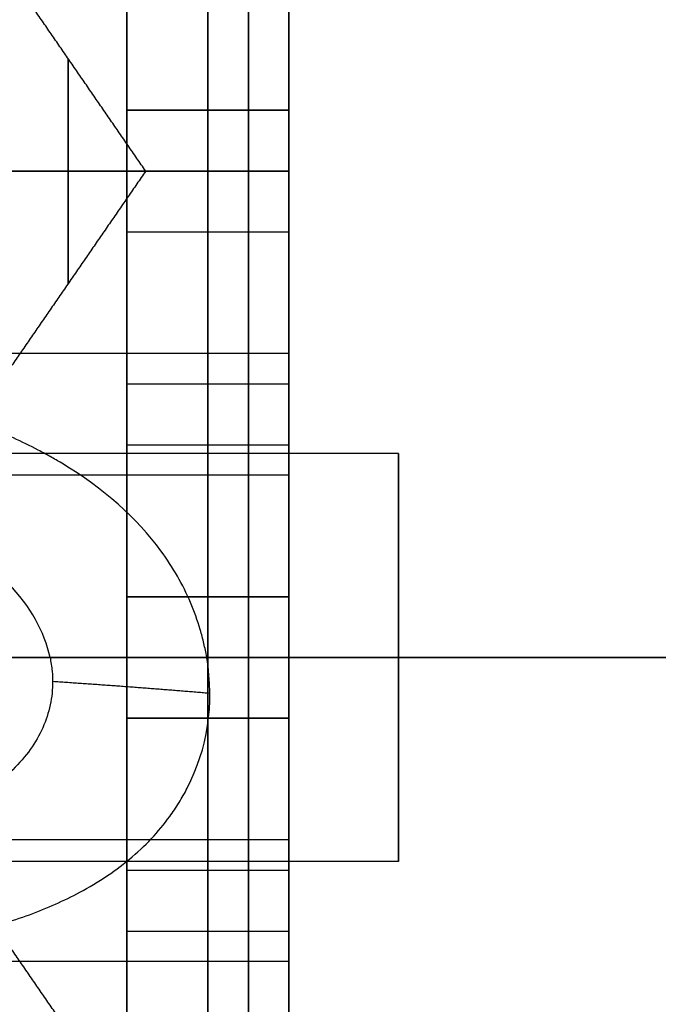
# Model space of a CAD drawing. Header units: millimetres. Extents: x -66 to 114, y 79 to 395.
# Tile 30 of 239: x 45.99 to 47.56, y 93.02 to 95.45. Entities that reach past the tile are written whole.
import ezdxf

# ---------------------------------------------------------------- set-up
doc = ezdxf.new("R2010")
doc.units = ezdxf.units.MM
doc.layers.add('Layer 01', color=18, linetype='Continuous', true_color=0x000000)

# ---------------------------------------------------------------- blocks, each defined once
blk = doc.blocks.new('Block 03')
at = {"layer": 'Layer 01'}
for p, q in [((46.45, 96.2733, 14.5738), (46.45, 95.2233, 15.18)), ((46.45, 95.2233, 12.12), (46.45, 96.2733, 12.7262)), ((46.45, 95.0733, 12.3798), (46.45, 96.1233, 12.986)), ((46.45, 96.1233, 14.314), (46.45, 95.0733, 14.9202)), ((46.25, 95.2233, 16.415), (46.65, 95.2233, 16.415)), ((46.25, 95.2233, 10.885), (46.65, 95.2233, 10.885)), ((46.45, 95.2233, 17.65), (46.45, 95.2233, 15.18)), ((46.45, 95.2233, 17.65), (46.45, 94.9233, 17.65)), ((46.45, 95.2233, 9.65), (46.45, 94.9233, 9.65)), ((46.45, 95.2233, 12.12), (46.45, 95.2233, 9.65)), ((46.65, 95.0733, 12.9), (44.4268, 95.0733, 12.9)), ((46.2968, 95.0733, 13.65), (45.95, 95.0733, 14.1535)), ((46.2968, 95.0733, 13.65), (45.95, 95.0733, 13.1465)), ((46.25, 95.0733, 17.65), (46.65, 95.0733, 17.65)), ((46.25, 95.0733, 9.65), (46.65, 95.0733, 9.65)), ((46.45, 94.0233, 12.986), (46.45, 95.0733, 12.3798)), ((46.45, 95.0733, 14.9202), (46.45, 94.0233, 14.314)), ((46.65, 95.0733, 14.9202), (46.65, 95.0733, 14.4)), ((46.65, 95.0733, 12.9), (46.65, 95.0733, 12.3798)), ((46.25, 94.9233, 16.415), (46.65, 94.9233, 16.415)), ((46.25, 94.9233, 10.885), (46.65, 94.9233, 10.885)), ((46.45, 94.9233, 17.65), (46.45, 94.9233, 15.18)), ((46.45, 94.9233, 15.18), (46.45, 93.8733, 14.5738)), ((46.45, 93.8733, 12.7262), (46.45, 94.9233, 12.12)), ((46.45, 94.9233, 12.12), (46.45, 94.9233, 9.65)), ((46.65, 94.6233, 15.8), (43.95, 94.6233, 15.8)), ((46.65, 94.6233, 11.5), (43.95, 94.6233, 11.5)), ((46.25, 94.5483, 12.6829), (46.65, 94.5483, 12.6829)), ((46.25, 94.5483, 14.6171), (46.65, 94.5483, 14.6171)), ((46.25, 94.3983, 14.8769), (46.65, 94.3983, 14.8769)), ((46.25, 94.3983, 12.4231), (46.65, 94.3983, 12.4231)), ((46.9201, 94.3769, 15.8), (43.6799, 94.3769, 15.8)), ((46.9201, 94.3769, 11.5), (43.6799, 94.3769, 11.5)), ((46.65, 94.3769, 15.8), (43.95, 94.3769, 15.8)), ((46.65, 94.3769, 11.5), (43.95, 94.3769, 11.5)), ((46.65, 94.3769, 15.8), (46.65, 93.3697, 15.8)), ((46.65, 94.3769, 11.5), (46.65, 93.3697, 11.5)), ((46.65, 94.3233, 13.65), (41.95, 94.3233, 13.65)), ((46.65, 94.3234, 13.65), (46.65, 94.0233, 13.65)), ((46.25, 93.7233, 13.65), (46.25, 94.0233, 13.65)), ((46.25, 94.0233, 13.65), (46.65, 94.0233, 13.65)), ((46.45, 94.0233, 12.986), (46.45, 94.0233, 14.314)), ((46.25, 93.8959, 14.5868), (46.25, 93.8959, 12.7132)), ((46.9201, 93.8733, 15.2965), (43.6799, 93.8733, 15.2965)), ((46.9201, 93.8733, 16.3035), (43.6799, 93.8733, 16.3035)), ((46.9201, 93.8733, 10.9965), (43.6799, 93.8733, 10.9965)), ((46.9201, 93.8733, 12.0035), (43.6799, 93.8733, 12.0035)), ((46.65, 93.8733, 16.55), (43.95, 93.8733, 16.55)), ((46.65, 93.8733, 12.25), (43.95, 93.8733, 12.25)), ((46.65, 93.8733, 15.05), (46.4473, 93.8733, 15.05)), ((46.65, 93.8733, 10.75), (46.4473, 93.8733, 10.75)), ((51.65, 93.8733, 7.15), (46.45, 93.8733, 7.15)), ((46.45, 93.8733, 19.05), (46.65, 93.8733, 19.05)), ((51.65, 93.8733, 20.15), (46.45, 93.8733, 20.15)), ((46.45, 93.8733, 20.15), (46.45, 93.8733, 19.05)), ((46.45, 93.8733, 8.25), (46.45, 93.8733, 7.15)), ((46.45, 93.8733, 8.25), (46.65, 93.8733, 8.25)), ((46.45, 93.8733, 14.5738), (46.45, 92.8233, 15.18)), ((46.45, 92.8233, 12.12), (46.45, 93.8733, 12.7262)), ((46.65, 93.8733, 19.05), (46.65, 93.8733, 16.55)), ((46.65, 93.8733, 15.05), (46.65, 93.8733, 14.5738)), ((46.65, 93.8733, 12.7262), (46.65, 93.8733, 12.25)), ((46.65, 93.8733, 10.75), (46.65, 93.8733, 8.25)), ((46.65, 93.8733, 16.3036), (46.65, 93.8733, 15.2964)), ((46.65, 93.8733, 12.0036), (46.65, 93.8733, 10.9964)), ((46.25, 93.7233, 13.65), (46.65, 93.7233, 13.65)), ((46.45, 93.7233, 14.314), (46.45, 92.6733, 14.9202)), ((46.45, 93.7233, 14.314), (46.45, 93.7233, 12.986)), ((46.45, 92.6733, 12.3798), (46.45, 93.7233, 12.986)), ((46.65, 93.7233, 13.65), (46.65, 93.4232, 13.65)), ((46.65, 93.4233, 13.65), (43.287, 93.4233, 13.65)), ((46.9201, 93.3698, 15.8), (43.6799, 93.3698, 15.8)), ((46.9201, 93.3698, 11.5), (43.6799, 93.3698, 11.5)), ((46.25, 93.3483, 14.8769), (46.65, 93.3483, 14.8769)), ((46.25, 93.3483, 12.4231), (46.65, 93.3483, 12.4231)), ((46.25, 93.1983, 14.6171), (46.65, 93.1983, 14.6171)), ((46.25, 93.1983, 12.6829), (46.65, 93.1983, 12.6829)), ((46.65, 93.1233, 15.8), (44.9719, 93.1233, 15.8)), ((46.65, 93.1233, 11.5), (44.9719, 93.1233, 11.5))]:
    blk.add_line(p, q, dxfattribs=at)
at = {"layer": 'Layer 01', "extrusion": (-1, 0, 0)}
for centre in [(-93.8733, 15.8, -46.9201), (-93.8733, 11.5, -46.9201)]:
    blk.add_circle(centre, 0.5035, dxfattribs=at)
at = {"layer": 'Layer 01', "extrusion": (1, -5.46571e-16, 2.7939e-15)}
blk.add_arc((93.8733, 13.65, 46.45), 6.5, 180, 0, dxfattribs=at)
at = {"layer": 'Layer 01', "extrusion": (-1, -5.46571e-16, -2.7939e-15)}
blk.add_arc((-93.8733, 13.65, -46.45), 6.5, 0, 180, dxfattribs=at)
at = {"layer": 'Layer 01', "extrusion": (1, 2.7572e-30, 2.7939e-15)}
blk.add_arc((93.8733, 13.65, 46.45), 5.4, 360, 180, dxfattribs=at)
at = {"layer": 'Layer 01', "extrusion": (1, 1.89915e-16, 1.14455e-15)}
blk.add_arc((93.8733, 13.65, 46.45), 5.4, 246.6125, 360, dxfattribs=at)
at = {"layer": 'Layer 01', "extrusion": (1, 0, 0)}
blk.add_arc((93.8733, 13.65, 46.55), 5.4, 0, 180, dxfattribs=at)
at = {"layer": 'Layer 01', "extrusion": (1, 0, 3.55271e-15)}
blk.add_arc((93.8733, 13.65, 46.55), 5.4, 246.6125, 360, dxfattribs=at)
at = {"layer": 'Layer 01', "extrusion": (-1, -1.31582e-15, -2.7939e-15)}
blk.add_arc((-93.8733, 13.65, -46.65), 5.4, 360, 180, dxfattribs=at)
at = {"layer": 'Layer 01', "extrusion": (-1, -7.66907e-16, -4.56718e-15)}
blk.add_arc((-93.8733, 13.65, -46.65), 5.4, 180, 293.3875, dxfattribs=at)
at = {"layer": 'Layer 01', "extrusion": (-1, 0, -4.65557e-15)}
for start, end in [(360, 180), (180, 0)]:
    blk.add_arc((-95.0733, 13.65, -46.106), 0.277, start, end, dxfattribs=at)
at = {"layer": 'Layer 01', "extrusion": (-1, -5.1479e-16, -4.73695e-15)}
blk.add_arc((-93.8733, 15.8, -46.65), 0.75, 90, 270, dxfattribs=at)
at = {"layer": 'Layer 01', "extrusion": (-1, -5.1479e-16, -4.87707e-30)}
blk.add_arc((-93.8733, 11.5, -46.65), 0.75, 90, 270, dxfattribs=at)
at = {"layer": 'Layer 01', "extrusion": (-1, -5.1479e-16, 4.73695e-15)}
blk.add_arc((-93.8733, 15.8, -46.65), 0.75, 270, 90, dxfattribs=at)
at = {"layer": 'Layer 01', "extrusion": (-1, -5.1479e-16, 0)}
blk.add_arc((-93.8733, 11.5, -46.65), 0.75, 270, 90, dxfattribs=at)
at = {"layer": 'Layer 01'}
for points in [[(46.25, 96.2733, 14.5738), (46.25, 95.7483, 14.8769), (46.25, 95.2233, 15.18)], [(46.25, 95.2233, 12.12), (46.25, 95.7483, 12.4231), (46.25, 96.2733, 12.7262)], [(46.65, 95.2233, 15.18), (46.65, 95.7483, 14.8769), (46.65, 96.2733, 14.5738)], [(46.65, 96.2733, 12.7262), (46.65, 95.7483, 12.4231), (46.65, 95.2233, 12.12)], [(46.25, 95.0733, 12.3798), (46.25, 95.5983, 12.6829), (46.25, 96.1233, 12.986)], [(46.25, 96.1233, 14.314), (46.25, 95.5983, 14.6171), (46.25, 95.0733, 14.9202)], [(46.65, 96.1233, 12.986), (46.65, 95.5983, 12.6829), (46.65, 95.0733, 12.3798)], [(46.65, 95.0733, 14.9202), (46.65, 95.5983, 14.6171), (46.65, 96.1233, 14.314)], [(46.2968, 95.0733, 13.65), (46.1234, 95.3251, 13.65), (45.95, 95.5769, 13.65)], [(46.25, 95.2233, 15.18), (46.45, 95.2233, 15.18), (46.65, 95.2233, 15.18)], [(46.25, 95.2233, 17.65), (46.25, 95.2233, 16.415), (46.25, 95.2233, 15.18)], [(46.65, 95.2233, 17.65), (46.45, 95.2233, 17.65), (46.25, 95.2233, 17.65)], [(46.25, 95.2233, 17.65), (46.25, 95.0733, 17.65), (46.25, 94.9233, 17.65)], [(46.25, 95.2233, 9.65), (46.25, 95.0733, 9.65), (46.25, 94.9233, 9.65)], [(46.65, 95.2233, 9.65), (46.45, 95.2233, 9.65), (46.25, 95.2233, 9.65)], [(46.25, 95.2233, 12.12), (46.25, 95.2233, 10.885), (46.25, 95.2233, 9.65)], [(46.65, 95.2233, 12.12), (46.45, 95.2233, 12.12), (46.25, 95.2233, 12.12)], [(46.65, 95.2233, 17.65), (46.65, 95.2233, 16.415), (46.65, 95.2233, 15.18)], [(46.65, 94.9233, 17.65), (46.65, 95.0733, 17.65), (46.65, 95.2233, 17.65)], [(46.65, 95.2233, 9.65), (46.65, 95.0733, 9.65), (46.65, 94.9233, 9.65)], [(46.65, 95.2233, 12.12), (46.65, 95.2233, 10.885), (46.65, 95.2233, 9.65)], [(46.65, 95.0733, 14.4), (44.3, 95.0733, 14.4), (41.95, 95.0733, 14.4)], [(44.4268, 95.0733, 12.9002), (45.5384, 95.0733, 12.9001), (46.65, 95.0733, 12.9)], [(46.2968, 95.0733, 13.65), (46.1234, 94.8216, 13.65), (45.95, 94.5698, 13.65)], [(46.65, 95.0733, 12.3798), (46.45, 95.0733, 12.3798), (46.25, 95.0733, 12.3798)], [(46.25, 94.0233, 12.986), (46.25, 94.5483, 12.6829), (46.25, 95.0733, 12.3798)], [(46.25, 95.0733, 14.9202), (46.25, 94.5483, 14.6171), (46.25, 94.0233, 14.314)], [(46.65, 95.0733, 14.9202), (46.45, 95.0733, 14.9202), (46.25, 95.0733, 14.9202)], [(46.65, 95.0733, 12.3798), (46.65, 94.5483, 12.6829), (46.65, 94.0233, 12.986)], [(46.65, 94.0233, 14.314), (46.65, 94.5483, 14.6171), (46.65, 95.0733, 14.9202)], [(46.25, 94.9233, 17.65), (46.45, 94.9233, 17.65), (46.65, 94.9233, 17.65)], [(46.25, 94.9233, 17.65), (46.25, 94.9233, 16.415), (46.25, 94.9233, 15.18)], [(46.25, 94.9233, 15.18), (46.45, 94.9233, 15.18), (46.65, 94.9233, 15.18)], [(46.25, 94.9233, 15.18), (46.25, 94.3983, 14.8769), (46.25, 93.8733, 14.5738)], [(46.25, 93.8733, 12.7262), (46.25, 94.3983, 12.4231), (46.25, 94.9233, 12.12)], [(46.25, 94.9233, 12.12), (46.45, 94.9233, 12.12), (46.65, 94.9233, 12.12)], [(46.25, 94.9233, 12.12), (46.25, 94.9233, 10.885), (46.25, 94.9233, 9.65)], [(46.25, 94.9233, 9.65), (46.45, 94.9233, 9.65), (46.65, 94.9233, 9.65)], [(46.65, 94.9233, 15.18), (46.65, 94.9233, 16.415), (46.65, 94.9233, 17.65)], [(46.65, 94.9233, 9.65), (46.65, 94.9233, 10.885), (46.65, 94.9233, 12.12)], [(46.65, 93.8733, 14.5738), (46.65, 94.3983, 14.8769), (46.65, 94.9233, 15.18)], [(46.65, 94.9233, 12.12), (46.65, 94.3983, 12.4231), (46.65, 93.8733, 12.7262)], [(46.25, 94.0233, 14.314), (46.25, 94.0233, 13.65), (46.25, 94.0233, 12.986)], [(46.65, 94.0233, 12.986), (46.45, 94.0233, 12.986), (46.25, 94.0233, 12.986)], [(46.25, 94.0233, 14.314), (46.45, 94.0233, 14.314), (46.65, 94.0233, 14.314)], [(46.65, 94.0233, 14.314), (46.65, 94.0233, 13.65), (46.65, 94.0233, 12.986)], [(46.65, 93.8733, 16.55), (45.3, 93.8733, 16.55), (43.95, 93.8733, 16.55)], [(46.65, 93.8733, 12.25), (45.3, 93.8733, 12.25), (43.95, 93.8733, 12.25)], [(43.95, 93.8733, 16.3036), (45.3, 93.8733, 16.3036), (46.65, 93.8733, 16.3036)], [(43.95, 93.8733, 12.0036), (45.3, 93.8733, 12.0036), (46.65, 93.8733, 12.0036)], [(46.6491, 93.8733, 15.2964), (46.3551, 93.8734, 15.2964), (46.0611, 93.8734, 15.2964)], [(46.6491, 93.8733, 10.9964), (46.3551, 93.8734, 10.9964), (46.0611, 93.8734, 10.9964)], [(46.25, 93.8733, 14.5738), (46.45, 93.8733, 14.5738), (46.65, 93.8733, 14.5738)], [(46.25, 93.8733, 14.5738), (46.25, 93.3483, 14.8769), (46.25, 92.8233, 15.18)], [(46.25, 92.8233, 12.12), (46.25, 93.3483, 12.4231), (46.25, 93.8733, 12.7262)], [(46.25, 93.8733, 12.7262), (46.45, 93.8733, 12.7262), (46.65, 93.8733, 12.7262)], [(46.4473, 93.8733, 15.0501), (46.5487, 93.8733, 15.0501), (46.65, 93.8733, 15.05)], [(46.4473, 93.8733, 10.7501), (46.5487, 93.8733, 10.7501), (46.65, 93.8733, 10.75)], [(46.65, 93.8733, 15.2964), (46.6496, 93.8733, 15.2964), (46.6491, 93.8733, 15.2964)], [(46.65, 93.8733, 10.9964), (46.6496, 93.8733, 10.9964), (46.6491, 93.8733, 10.9964)], [(46.65, 92.8233, 15.18), (46.65, 93.3483, 14.8769), (46.65, 93.8733, 14.5738)], [(46.65, 93.8733, 12.7262), (46.65, 93.3483, 12.4231), (46.65, 92.8233, 12.12)], [(46.25, 93.7233, 12.986), (46.25, 93.7233, 13.65), (46.25, 93.7233, 14.314)], [(46.25, 93.7233, 14.314), (46.25, 93.1983, 14.6171), (46.25, 92.6733, 14.9202)], [(46.65, 93.7233, 14.314), (46.45, 93.7233, 14.314), (46.25, 93.7233, 14.314)], [(46.25, 93.7233, 12.986), (46.45, 93.7233, 12.986), (46.65, 93.7233, 12.986)], [(46.25, 92.6733, 12.3798), (46.25, 93.1983, 12.6829), (46.25, 93.7233, 12.986)], [(46.65, 92.6733, 14.9202), (46.65, 93.1983, 14.6171), (46.65, 93.7233, 14.314)], [(46.65, 93.7233, 12.986), (46.65, 93.7233, 13.65), (46.65, 93.7233, 14.314)], [(46.65, 93.7233, 12.986), (46.65, 93.1983, 12.6829), (46.65, 92.6733, 12.3798)], [(46.2968, 92.6733, 13.65), (46.1234, 92.9251, 13.65), (45.95, 93.1769, 13.65)]]:
    blk.add_open_spline(points, degree=2, dxfattribs=at)
at = {"layer": 'Layer 01', "extrusion": (-1, 1.16812e-14, -1.54727e-15)}
blk.add_open_spline([(46.65, 95.8036, 13.8209), (46.65, 95.8292, 13.7113), (46.65, 95.8298, 13.5959), (46.65, 95.7806, 13.3763), (46.65, 95.7309, 13.2722), (46.65, 95.5911, 13.0958), (46.65, 95.501, 13.0237), (46.65, 95.2983, 12.9258), (46.65, 95.1859, 12.9), (46.65, 95.0733, 12.9)], degree=3, knots=[-1.361856, -1.361856, -1.361856, -1.361856, -1.021392, -1.021392, -0.680928, -0.680928, -0.340464, -0.340464, 0, 0, 0, 0], dxfattribs=at)
at = {"layer": 'Layer 01', "extrusion": (1, 1.25173e-14, 2.80526e-14)}
blk.add_open_spline([(46.65, 95.0733, 14.4), (46.65, 95.2409, 14.4), (46.65, 95.408, 14.3418), (46.65, 95.6707, 14.1335), (46.65, 95.7654, 13.9841), (46.65, 95.8036, 13.8209)], degree=3, knots=[-1.024265, -1.024265, -1.024265, -1.024265, -0.512132, -0.512132, 0, 0, 0, 0], dxfattribs=at)
at = {"layer": 'Layer 01', "extrusion": (1, 3.75732e-15, 1.24512e-14)}
blk.add_open_spline([(46.65, 94.3431, 13.4791), (46.65, 94.3174, 13.5887), (46.65, 94.3169, 13.7041), (46.65, 94.366, 13.9237), (46.65, 94.4157, 14.0278), (46.65, 94.5556, 14.2042), (46.65, 94.6457, 14.2763), (46.65, 94.8483, 14.3742), (46.65, 94.9608, 14.4), (46.65, 95.0733, 14.4)], degree=3, knots=[-1.361856, -1.361856, -1.361856, -1.361856, -1.021392, -1.021392, -0.680928, -0.680928, -0.340464, -0.340464, 0, 0, 0, 0], dxfattribs=at)
at = {"layer": 'Layer 01', "extrusion": (-1, 2.50346e-14, 5.61051e-14)}
blk.add_open_spline([(46.65, 95.0733, 12.9), (46.65, 94.9057, 12.9), (46.65, 94.7387, 12.9582), (46.65, 94.476, 13.1665), (46.65, 94.3813, 13.3159), (46.65, 94.3431, 13.4791)], degree=3, knots=[-1.024265, -1.024265, -1.024265, -1.024265, -0.512132, -0.512132, 0, 0, 0, 0], dxfattribs=at)
at = {"layer": 'Layer 01'}
for points, knots in [([(46.4473, 93.8733, 15.0501), (46.445, 93.8869, 15.05), (46.443, 93.8964, 15.0503), (46.4377, 93.9193, 15.0513), (46.4288, 93.9535, 15.0537), (46.4167, 93.9871, 15.0583), (46.3885, 94.0532, 15.0705), (46.3643, 94.0958, 15.0824), (46.275, 94.2174, 15.128), (46.1935, 94.2904, 15.1714), (46.0836, 94.3564, 15.2262), (46.0807, 94.3581, 15.2277), (46.0711, 94.3636, 15.2325), (46.0567, 94.3719, 15.2396), (46.0223, 94.3905, 15.2565), (45.9506, 94.4254, 15.291), (45.8841, 94.4514, 15.3215), (45.7443, 94.4988, 15.3829), (45.6421, 94.5239, 15.4242), (45.517, 94.5464, 15.4692), (45.507, 94.5481, 15.4727), (45.483, 94.5522, 15.4811), (45.4468, 94.558, 15.4936), (45.3613, 94.5702, 15.5219), (45.2862, 94.5787, 15.5446), (45.1335, 94.5932, 15.5876), (45.0283, 94.6, 15.613), (44.8657, 94.6074, 15.6456), (44.8156, 94.6092, 15.6547), (44.7107, 94.6123, 15.6716), (44.6581, 94.6135, 15.679), (44.4997, 94.6165, 15.6982), (44.3934, 94.6175, 15.7069), (44.2863, 94.6181, 15.7114)], [0, 0, 0, 0, 0.040121, 0.040121, 0.080242, 0.160484, 0.160484, 0.320969, 0.320969, 0.641937, 0.641937, 0.661998, 0.661998, 0.682059, 0.72218, 0.802422, 0.962906, 0.962906, 1.283875, 1.283875, 1.323996, 1.323996, 1.364117, 1.444359, 1.604844, 1.604844, 1.925812, 1.925812, 2.086297, 2.086297, 2.246781, 2.246781, 2.56775, 2.56775, 2.56775, 2.56775]), ([(46.4473, 93.8733, 10.7501), (46.445, 93.8869, 10.75), (46.443, 93.8964, 10.7503), (46.4377, 93.9193, 10.7513), (46.4288, 93.9535, 10.7537), (46.4167, 93.9871, 10.7583), (46.3885, 94.0532, 10.7705), (46.3643, 94.0958, 10.7824), (46.275, 94.2174, 10.828), (46.1935, 94.2904, 10.8714), (46.0836, 94.3564, 10.9262), (46.0807, 94.3581, 10.9277), (46.0711, 94.3636, 10.9325), (46.0567, 94.3719, 10.9396), (46.0223, 94.3905, 10.9565), (45.9506, 94.4254, 10.991), (45.8841, 94.4514, 11.0215), (45.7443, 94.4988, 11.0829), (45.6421, 94.5239, 11.1242), (45.517, 94.5464, 11.1692), (45.507, 94.5481, 11.1727), (45.483, 94.5522, 11.1811), (45.4468, 94.558, 11.1936), (45.3613, 94.5702, 11.2219), (45.2862, 94.5787, 11.2446), (45.1335, 94.5932, 11.2876), (45.0283, 94.6, 11.313), (44.8657, 94.6074, 11.3456), (44.8156, 94.6092, 11.3547), (44.7107, 94.6123, 11.3716), (44.6581, 94.6135, 11.379), (44.4997, 94.6165, 11.3982), (44.3934, 94.6175, 11.4069), (44.2863, 94.6181, 11.4114)], [0, 0, 0, 0, 0.040121, 0.040121, 0.080242, 0.160484, 0.160484, 0.320969, 0.320969, 0.641937, 0.641937, 0.661998, 0.661998, 0.682059, 0.72218, 0.802422, 0.962906, 0.962906, 1.283875, 1.283875, 1.323996, 1.323996, 1.364117, 1.444359, 1.604844, 1.604844, 1.925812, 1.925812, 2.086297, 2.086297, 2.246781, 2.246781, 2.56775, 2.56775, 2.56775, 2.56775]), ([(46.0611, 93.8734, 15.2964), (46.0473, 93.9373, 15.2965), (46.013, 93.9994, 15.3088), (45.9305, 94.0841, 15.3417), (45.8979, 94.1109, 15.3551), (45.8411, 94.1486, 15.3781), (45.8107, 94.1668, 15.3904), (45.772, 94.1869, 15.4059), (45.7517, 94.1966, 15.4139), (45.7429, 94.2007, 15.4174), (45.7369, 94.2034, 15.4197), (45.7329, 94.2052, 15.4213), (45.668, 94.2341, 15.4467), (45.5982, 94.2577, 15.4731), (45.4831, 94.2874, 15.513), (45.4229, 94.3007, 15.533), (45.3482, 94.314, 15.5561), (45.3152, 94.3192, 15.5659), (45.293, 94.3225, 15.5725), (45.28, 94.3244, 15.5762), (45.1164, 94.3473, 15.6231), (44.9574, 94.358, 15.6605), (44.6294, 94.3705, 15.7155), (44.4604, 94.3725, 15.7332), (44.2863, 94.3733, 15.7405)], [-2.013523, -2.013523, -2.013523, -2.013523, -1.761833, -1.761833, -1.635987, -1.635987, -1.573065, -1.541604, -1.525873, -1.518008, -1.518008, -1.510142, -1.510142, -1.258452, -1.258452, -1.132607, -1.069684, -1.038223, -1.038223, -1.006761, -1.006761, -0.503381, -0.503381, 0, 0, 0, 0]), ([(46.0611, 93.8734, 10.9964), (46.0473, 93.9373, 10.9965), (46.013, 93.9994, 11.0088), (45.9305, 94.0841, 11.0417), (45.8979, 94.1109, 11.0551), (45.8411, 94.1486, 11.0781), (45.8107, 94.1668, 11.0904), (45.772, 94.1869, 11.1059), (45.7517, 94.1966, 11.1139), (45.7429, 94.2007, 11.1174), (45.7369, 94.2034, 11.1197), (45.7329, 94.2052, 11.1213), (45.668, 94.2341, 11.1467), (45.5982, 94.2577, 11.1731), (45.4831, 94.2874, 11.213), (45.4229, 94.3007, 11.233), (45.3482, 94.314, 11.2561), (45.3152, 94.3192, 11.2659), (45.293, 94.3225, 11.2725), (45.28, 94.3244, 11.2762), (45.1164, 94.3473, 11.3231), (44.9574, 94.358, 11.3605), (44.6294, 94.3705, 11.4155), (44.4604, 94.3725, 11.4332), (44.2863, 94.3733, 11.4405)], [-2.013523, -2.013523, -2.013523, -2.013523, -1.761833, -1.761833, -1.635987, -1.635987, -1.573065, -1.541604, -1.525873, -1.518008, -1.518008, -1.510142, -1.510142, -1.258452, -1.258452, -1.132607, -1.069684, -1.038223, -1.038223, -1.006761, -1.006761, -0.503381, -0.503381, 0, 0, 0, 0]), ([(46.0611, 93.8734, 15.2964), (46.0618, 93.8691, 15.2965), (46.0632, 93.8621, 15.2966), (46.0649, 93.851, 15.2969), (46.0656, 93.8454, 15.2972), (46.0672, 93.8289, 15.2983), (46.0675, 93.8172, 15.2995), (46.0668, 93.7877, 15.3034), (46.0643, 93.7683, 15.3072), (46.0506, 93.7111, 15.3217), (46.0332, 93.6744, 15.3358), (45.9947, 93.6231, 15.3626), (45.9723, 93.5982, 15.3775), (45.9454, 93.575, 15.3943), (45.9263, 93.5598, 15.4059), (45.9199, 93.5551, 15.4097), (45.8822, 93.5286, 15.4319), (45.8477, 93.5092, 15.4512), (45.7895, 93.483, 15.4816), (45.7681, 93.4745, 15.4924), (45.7349, 93.4624, 15.5088), (45.6838, 93.4453, 15.5335), (45.6281, 93.4311, 15.5586), (45.5107, 93.4062, 15.6083), (45.4245, 93.3945, 15.641), (45.2832, 93.3822, 15.6876), (45.2442, 93.3797, 15.6997), (45.162, 93.3755, 15.7237), (45.1206, 93.3739, 15.735), (44.9951, 93.3704, 15.767), (44.91, 93.3698, 15.7856), (44.6503, 93.3699, 15.8324), (44.4712, 93.3724, 15.8518), (44.2863, 93.3733, 15.8595)], [-2.131025, -2.131025, -2.131025, -2.131025, -2.114377, -2.114377, -2.097728, -2.097728, -2.064431, -2.064431, -1.997836, -1.997836, -1.864647, -1.864647, -1.798053, -1.764755, -1.764755, -1.731458, -1.731458, -1.598269, -1.598269, -1.531675, -1.531675, -1.46508, -1.331891, -1.331891, -1.065513, -1.065513, -0.932324, -0.932324, -0.799135, -0.799135, -0.532756, -0.532756, 0, 0, 0, 0]), ([(46.0611, 93.8734, 10.9964), (46.0618, 93.8691, 10.9965), (46.0632, 93.8621, 10.9966), (46.0649, 93.851, 10.9969), (46.0656, 93.8454, 10.9972), (46.0672, 93.8289, 10.9983), (46.0675, 93.8172, 10.9995), (46.0668, 93.7877, 11.0034), (46.0643, 93.7683, 11.0072), (46.0506, 93.7111, 11.0217), (46.0332, 93.6744, 11.0358), (45.9947, 93.6231, 11.0626), (45.9723, 93.5982, 11.0775), (45.9454, 93.575, 11.0943), (45.9263, 93.5598, 11.1059), (45.9199, 93.5551, 11.1097), (45.8822, 93.5286, 11.1319), (45.8477, 93.5092, 11.1512), (45.7895, 93.483, 11.1816), (45.7681, 93.4745, 11.1924), (45.7349, 93.4624, 11.2088), (45.6838, 93.4453, 11.2335), (45.6281, 93.4311, 11.2586), (45.5107, 93.4062, 11.3083), (45.4245, 93.3945, 11.341), (45.2832, 93.3822, 11.3876), (45.2442, 93.3797, 11.3997), (45.162, 93.3755, 11.4237), (45.1206, 93.3739, 11.435), (44.9951, 93.3704, 11.467), (44.91, 93.3698, 11.4856), (44.6503, 93.3699, 11.5324), (44.4712, 93.3724, 11.5518), (44.2863, 93.3733, 11.5595)], [-2.131025, -2.131025, -2.131025, -2.131025, -2.114377, -2.114377, -2.097728, -2.097728, -2.064431, -2.064431, -1.997836, -1.997836, -1.864647, -1.864647, -1.798053, -1.764755, -1.764755, -1.731458, -1.731458, -1.598269, -1.598269, -1.531675, -1.531675, -1.46508, -1.331891, -1.331891, -1.065513, -1.065513, -0.932324, -0.932324, -0.799135, -0.799135, -0.532756, -0.532756, 0, 0, 0, 0]), ([(44.2863, 93.1286, 15.8886), (44.4001, 93.128, 15.8839), (44.5131, 93.1269, 15.8744), (44.6813, 93.1252, 15.8529), (44.7371, 93.1246, 15.8446), (44.8484, 93.1237, 15.8255), (44.9021, 93.1234, 15.8151), (45.0765, 93.1232, 15.7774), (45.1887, 93.1244, 15.7476), (45.3512, 93.1303, 15.6964), (45.4043, 93.133, 15.6782), (45.4826, 93.1385, 15.6495), (45.5084, 93.1406, 15.6397), (45.5468, 93.1441, 15.6247), (45.5578, 93.1451, 15.6203), (45.5876, 93.1482, 15.6082), (45.6023, 93.1499, 15.6021), (45.7334, 93.1654, 15.547), (45.8388, 93.1854, 15.4956), (45.9803, 93.2273, 15.4179), (46.0248, 93.2433, 15.392), (46.0872, 93.2705, 15.3535), (46.1074, 93.2801, 15.3408), (46.1463, 93.3005, 15.3156), (46.1721, 93.3153, 15.2984), (46.2385, 93.3588, 15.2527), (46.2773, 93.391, 15.224), (46.3271, 93.4438, 15.1848), (46.3424, 93.4622, 15.1723), (46.3632, 93.4908, 15.1548), (46.3718, 93.5036, 15.1473), (46.3864, 93.5272, 15.1345), (46.3932, 93.5392, 15.1284), (46.4492, 93.6491, 15.0762), (46.467, 93.7571, 15.05), (46.4473, 93.8733, 15.0501)], [0, 0, 0, 0, 0.344037, 0.344037, 0.516055, 0.516055, 0.688073, 0.688073, 1.03211, 1.03211, 1.204128, 1.204128, 1.290138, 1.290138, 1.333142, 1.333142, 1.376147, 1.376147, 1.720183, 1.720183, 1.892202, 1.892202, 1.978211, 1.978211, 2.06422, 2.06422, 2.236239, 2.236239, 2.322248, 2.322248, 2.365252, 2.365252, 2.408257, 2.408257, 2.752294, 2.752294, 2.752294, 2.752294]), ([(44.2863, 93.1286, 11.5886), (44.4001, 93.128, 11.5839), (44.5131, 93.1269, 11.5744), (44.6813, 93.1252, 11.5529), (44.7371, 93.1246, 11.5446), (44.8484, 93.1237, 11.5255), (44.9021, 93.1234, 11.5151), (45.0765, 93.1232, 11.4774), (45.1887, 93.1244, 11.4476), (45.3512, 93.1303, 11.3964), (45.4043, 93.133, 11.3782), (45.4826, 93.1385, 11.3495), (45.5084, 93.1406, 11.3397), (45.5468, 93.1441, 11.3247), (45.5578, 93.1451, 11.3203), (45.5876, 93.1482, 11.3082), (45.6023, 93.1499, 11.3021), (45.7334, 93.1654, 11.247), (45.8388, 93.1854, 11.1956), (45.9803, 93.2273, 11.1179), (46.0248, 93.2433, 11.092), (46.0872, 93.2705, 11.0535), (46.1074, 93.2801, 11.0408), (46.1463, 93.3005, 11.0156), (46.1721, 93.3153, 10.9984), (46.2385, 93.3588, 10.9527), (46.2773, 93.391, 10.924), (46.3271, 93.4438, 10.8848), (46.3424, 93.4622, 10.8723), (46.3632, 93.4908, 10.8548), (46.3718, 93.5036, 10.8473), (46.3864, 93.5272, 10.8345), (46.3932, 93.5392, 10.8284), (46.4492, 93.6491, 10.7762), (46.467, 93.7571, 10.75), (46.4473, 93.8733, 10.7501)], [0, 0, 0, 0, 0.344037, 0.344037, 0.516055, 0.516055, 0.688073, 0.688073, 1.03211, 1.03211, 1.204128, 1.204128, 1.290138, 1.290138, 1.333142, 1.333142, 1.376147, 1.376147, 1.720183, 1.720183, 1.892202, 1.892202, 1.978211, 1.978211, 2.06422, 2.06422, 2.236239, 2.236239, 2.322248, 2.322248, 2.365252, 2.365252, 2.408257, 2.408257, 2.752294, 2.752294, 2.752294, 2.752294])]:
    blk.add_open_spline(points, degree=3, knots=knots, dxfattribs=at)
at = {"layer": 'Layer 01', "extrusion": (-1, -6.27021e-14, -5.56793e-14)}
blk.add_open_spline([(46.65, 93.8733, 16.3036), (46.65, 93.9412, 16.3036), (46.65, 94.01, 16.2895), (46.65, 94.1348, 16.2356), (46.65, 94.1988, 16.1914), (46.65, 94.2974, 16.0813), (46.65, 94.3346, 16.0155), (46.65, 94.3663, 15.9088), (46.65, 94.3722, 15.8763), (46.65, 94.378, 15.8087), (46.65, 94.3774, 15.7747), (46.65, 94.3733, 15.7405)], degree=3, knots=[0, 0, 0, 0, 0.2139647, 0.2139647, 0.4279294, 0.4279294, 0.6418941, 0.6418941, 0.7488765, 0.7488765, 0.8558588, 0.8558588, 0.8558588, 0.8558588], dxfattribs=at)
at = {"layer": 'Layer 01', "extrusion": (-1, 1.23776e-14, 2.36103e-14)}
blk.add_open_spline([(46.65, 93.8733, 12.0036), (46.65, 93.9412, 12.0036), (46.65, 94.01, 11.9895), (46.65, 94.1348, 11.9356), (46.65, 94.1988, 11.8914), (46.65, 94.2974, 11.7813), (46.65, 94.3346, 11.7155), (46.65, 94.3663, 11.6088), (46.65, 94.3722, 11.5763), (46.65, 94.378, 11.5087), (46.65, 94.3774, 11.4747), (46.65, 94.3733, 11.4405)], degree=3, knots=[0, 0, 0, 0, 0.2139647, 0.2139647, 0.4279294, 0.4279294, 0.6418941, 0.6418941, 0.7488765, 0.7488765, 0.8558588, 0.8558588, 0.8558588, 0.8558588], dxfattribs=at)
at = {"layer": 'Layer 01', "extrusion": (-1, -3.70712e-14, 4.17405e-14)}
blk.add_open_spline([(46.65, 94.3733, 15.7405), (46.65, 94.3663, 15.6818), (46.65, 94.3497, 15.6262), (46.65, 94.3101, 15.5478), (46.65, 94.2926, 15.5193), (46.65, 94.2545, 15.4693), (46.65, 94.2332, 15.4463), (46.65, 94.1626, 15.3831), (46.65, 94.1074, 15.3496), (46.65, 93.9893, 15.306), (46.65, 93.9313, 15.2963), (46.65, 93.8733, 15.2964)], degree=3, knots=[0, 0, 0, 0, 0.183658, 0.183658, 0.2754871, 0.2754871, 0.3673161, 0.3673161, 0.5509741, 0.5509741, 0.7346322, 0.7346322, 0.7346322, 0.7346322], dxfattribs=at)
at = {"layer": 'Layer 01', "extrusion": (-1, -2.98328e-14, 1.759e-14)}
blk.add_open_spline([(46.65, 94.3733, 11.4405), (46.65, 94.3663, 11.3818), (46.65, 94.3497, 11.3262), (46.65, 94.3101, 11.2478), (46.65, 94.2926, 11.2193), (46.65, 94.2545, 11.1693), (46.65, 94.2332, 11.1463), (46.65, 94.1626, 11.0831), (46.65, 94.1074, 11.0496), (46.65, 93.9893, 11.006), (46.65, 93.9313, 10.9963), (46.65, 93.8733, 10.9964)], degree=3, knots=[0, 0, 0, 0, 0.183658, 0.183658, 0.2754871, 0.2754871, 0.3673161, 0.3673161, 0.5509741, 0.5509741, 0.7346322, 0.7346322, 0.7346322, 0.7346322], dxfattribs=at)
at = {"layer": 'Layer 01', "extrusion": (1, 6.27021e-14, 5.56793e-14)}
blk.add_open_spline([(46.65, 93.3733, 15.8595), (46.65, 93.3693, 15.8253), (46.65, 93.3687, 15.7913), (46.65, 93.3744, 15.7237), (46.65, 93.3803, 15.6912), (46.65, 93.4121, 15.5845), (46.65, 93.4493, 15.5187), (46.65, 93.5478, 15.4086), (46.65, 93.6118, 15.3644), (46.65, 93.7366, 15.3105), (46.65, 93.8055, 15.2964), (46.65, 93.8733, 15.2964)], degree=3, knots=[-0.8558588, -0.8558588, -0.8558588, -0.8558588, -0.7488765, -0.7488765, -0.6418941, -0.6418941, -0.4279294, -0.4279294, -0.2139647, -0.2139647, 0, 0, 0, 0], dxfattribs=at)
at = {"layer": 'Layer 01', "extrusion": (1, 0, 0)}
for points, knots in [([(46.65, 93.8733, 16.3036), (46.65, 93.8154, 16.3037), (46.65, 93.7573, 16.294), (46.65, 93.6392, 16.2504), (46.65, 93.584, 16.2169), (46.65, 93.5134, 16.1537), (46.65, 93.4922, 16.1307), (46.65, 93.4541, 16.0807), (46.65, 93.4366, 16.0522), (46.65, 93.397, 15.9738), (46.65, 93.3803, 15.9182), (46.65, 93.3733, 15.8595)], [-0.7346322, -0.7346322, -0.7346322, -0.7346322, -0.5509741, -0.5509741, -0.3673161, -0.3673161, -0.2754871, -0.2754871, -0.183658, -0.183658, 0, 0, 0, 0]), ([(46.65, 93.3733, 11.5595), (46.65, 93.3693, 11.5253), (46.65, 93.3687, 11.4913), (46.65, 93.3744, 11.4237), (46.65, 93.3803, 11.3912), (46.65, 93.4121, 11.2845), (46.65, 93.4493, 11.2187), (46.65, 93.5478, 11.1086), (46.65, 93.6118, 11.0644), (46.65, 93.7366, 11.0105), (46.65, 93.8055, 10.9964), (46.65, 93.8733, 10.9964)], [-0.8558588, -0.8558588, -0.8558588, -0.8558588, -0.7488765, -0.7488765, -0.6418941, -0.6418941, -0.4279294, -0.4279294, -0.2139647, -0.2139647, 0, 0, 0, 0])]:
    blk.add_open_spline(points, degree=3, knots=knots, dxfattribs=at)
at = {"layer": 'Layer 01', "extrusion": (1, 3.70712e-14, -4.17405e-14)}
blk.add_open_spline([(46.65, 93.8733, 12.0036), (46.65, 93.8154, 12.0037), (46.65, 93.7573, 11.994), (46.65, 93.6392, 11.9504), (46.65, 93.584, 11.9169), (46.65, 93.5134, 11.8537), (46.65, 93.4922, 11.8307), (46.65, 93.4541, 11.7807), (46.65, 93.4366, 11.7522), (46.65, 93.397, 11.6738), (46.65, 93.3803, 11.6182), (46.65, 93.3733, 11.5595)], degree=3, knots=[-0.7346322, -0.7346322, -0.7346322, -0.7346322, -0.5509741, -0.5509741, -0.3673161, -0.3673161, -0.2754871, -0.2754871, -0.183658, -0.183658, 0, 0, 0, 0], dxfattribs=at)
at = {"layer": 'Layer 01', "extrusion": (-1.33522e-12, -0.992994, 0.118165)}
blk.add_rational_spline([(46.4551, 93.7847, 15.0551), (46.331, 93.7952, 15.1438), (46.2016, 93.805, 15.2256), (46.0674, 93.8138, 15.3)], [1.00026362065, 0.993862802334, 0.988575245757, 0.984400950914], degree=3, dxfattribs=at)
at = {"layer": 'Layer 01', "extrusion": (-1.64912e-13, -0.992994, 0.118165)}
blk.add_rational_spline([(46.4551, 93.7847, 10.7551), (46.331, 93.7952, 10.8438), (46.2016, 93.805, 10.9256), (46.0674, 93.8138, 11)], [1.00026362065, 0.993862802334, 0.988575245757, 0.984400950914], degree=3, dxfattribs=at)
at = {"layer": 'Layer 01', "extrusion": (-1, 7.92387e-15, -1.39985e-14)}
blk.add_open_spline([(46.65, 93.4036, 13.8209), (46.65, 93.4292, 13.7113), (46.65, 93.4298, 13.5959), (46.65, 93.3806, 13.3763), (46.65, 93.3309, 13.2722), (46.65, 93.1911, 13.0958), (46.65, 93.101, 13.0237), (46.65, 92.8983, 12.9258), (46.65, 92.7859, 12.9), (46.65, 92.6733, 12.9)], degree=3, knots=[-1.361856, -1.361856, -1.361856, -1.361856, -1.021392, -1.021392, -0.680928, -0.680928, -0.340464, -0.340464, 0, 0, 0, 0], dxfattribs=at)
at = {"layer": 'Layer 01', "extrusion": (1, -3.97155e-14, -6.2348e-14)}
blk.add_open_spline([(46.65, 92.6733, 14.4), (46.65, 92.8409, 14.4), (46.65, 93.008, 14.3418), (46.65, 93.2707, 14.1335), (46.65, 93.3654, 13.9841), (46.65, 93.4036, 13.8209)], degree=3, knots=[-1.024265, -1.024265, -1.024265, -1.024265, -0.512132, -0.512132, 0, 0, 0, 0], dxfattribs=at)
blk = doc.blocks.new('Block 01')
at = {"layer": 'Layer 01'}
for p, q in [((38.1602, 93.8733, 25.35), (49.95, 93.8733, 25.35)), ((39.7126, 93.8733, 1.95), (49.95, 93.8733, 1.95))]:
    blk.add_line(p, q, dxfattribs=at)
for points in [[(47.95, 93.8733, 20.4), (38.8261, 93.8733, 20.2407), (29.7021, 93.8733, 20.0815)], [(35.1388, 93.8733, 7.1236), (41.5444, 93.8733, 7.0118), (47.95, 93.8733, 6.9)]]:
    blk.add_open_spline(points, degree=2, dxfattribs=at)

msp = doc.modelspace()

# ---------------------------------------------------------------- block references
at = {"layer": 'Layer 01'}
for name in ['Block 01', 'Block 03']:
    msp.add_blockref(name, (0, 0), dxfattribs=at)

doc.saveas('drawing.dxf')
